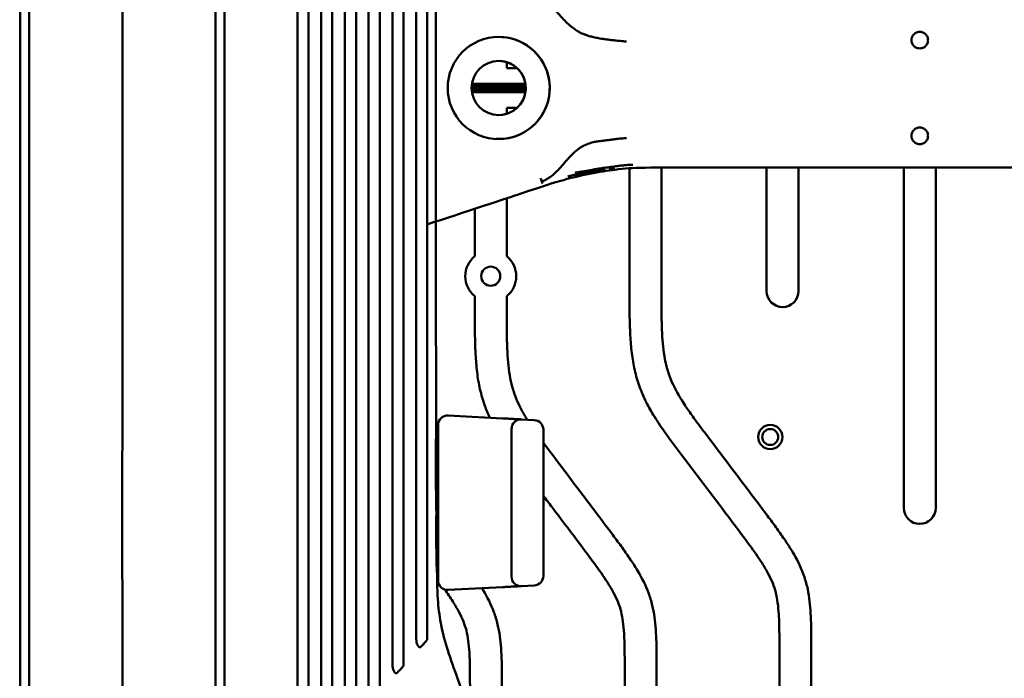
# Model space of a CAD drawing. Header units: millimetres. Extents: x 0 to 2100, y 0 to 1485.
# Tile 29 of 256: x 1117 to 1271, y 918 to 1021. Entities that reach past the tile are written whole.
import ezdxf

# ---------------------------------------------------------------- set-up
doc = ezdxf.new("R2010")
doc.units = ezdxf.units.MM
doc.header["$LTSCALE"] = 5
doc.layers.add('Sichtbar (ISO)', color=7, linetype='Continuous', lineweight=50)

msp = doc.modelspace()

# ---------------------------------------------------------------- linework, layer by layer
at = {"layer": 'Sichtbar (ISO)'}
for p, q in [((1212.707, 1017.672), (1212.707, 1017.672)), ((1193.457, 1014.139), (1193.457, 1013.177)), ((1193.457, 1013.177), (1195.114, 1013.177)), ((1196.456, 1010.177), (1187.958, 1010.177)), ((1196.456, 1010.177), (1187.958, 1010.177)), ((1187.958, 1009.977), (1196.456, 1009.977)), ((1187.958, 1009.977), (1196.456, 1009.977)), ((1196.453, 1010.265), (1187.961, 1010.265)), ((1187.961, 1009.89), (1196.453, 1009.89)), ((1196.439, 1010.465), (1187.975, 1010.465)), ((1187.975, 1009.69), (1196.439, 1009.69)), ((1196.407, 1010.727), (1188.007, 1010.727)), ((1188.007, 1009.428), (1196.407, 1009.428)), ((1193.457, 1006.977), (1193.457, 1006.015)), ((1195.114, 1006.977), (1193.457, 1006.977)), ((1212.707, 1002.493), (1212.707, 1002.493)), ((1212.707, 997.79), (1212.707, 997.79)), ((1212.707, 978.422), (1212.707, 997.492)), ((1217.707, 998.126), (1217.707, 998.126)), ((1217.707, 997.596), (1217.707, 978.422)), ((1234.207, 998.126), (1234.207, 998.126)), ((1234.207, 978.246), (1234.207, 997.595)), ((1239.207, 997.595), (1239.207, 978.246)), ((1252.707, 997.595), (1252.707, 997.619)), ((1255.707, 944.259), (1255.707, 997.619)), ((1260.707, 997.619), (1260.707, 944.259)), ((1263.707, 997.619), (1263.707, 997.595)), ((1198.967, 995.398), (1198.99, 995.328)), ((1193.457, 992.794), (1193.457, 983.7)), ((1188.457, 983.7), (1188.457, 991.148)), ((1188.457, 975.434), (1188.457, 977.455)), ((1193.457, 977.455), (1193.457, 975.434)), ((1133.207, 975.077), (1133.207, 975.077)), ((1184.285, 958.745), (1192.785, 958.299)), ((1182.707, 932.908), (1182.707, 957.247)), ((1197.785, 958.037), (1195.785, 958.142)), ((1194.207, 956.644), (1194.207, 933.511)), ((1199.207, 956.539), (1199.207, 933.616)), ((1182.707, 955.077), (1182.348, 955.077)), ((1182.707, 947.077), (1182.37, 947.077)), ((1182.707, 943.077), (1182.39, 943.077)), ((1182.707, 935.077), (1182.472, 935.077)), ((1192.785, 931.856), (1184.285, 931.41)), ((1197.785, 932.118), (1195.785, 932.013)), ((1236.207, 909.758), (1236.207, 922.19)), ((1241.207, 922.19), (1241.207, 848.364)), ((1211.957, 851.352), (1211.957, 919.202)), ((1216.957, 919.202), (1216.957, 851.352))]:
    msp.add_line(p, q, dxfattribs=at)
for centre, radius in [((1192.207, 1010.077), 8), ((1192.207, 1010.077), 4.25), ((1190.957, 980.577), 1.5), ((1234.772, 955.382), 1.9), ((1234.772, 955.382), 1.25)]:
    msp.add_circle(centre, radius, dxfattribs=at)
for centre, radius, start, end in [((1258.207, 1017.577), 1.3, 81.1058, 98.88415), ((1192.207, 1010.077), 8, 266.65504, 86.65489), ((1258.207, 1017.577), 1.3, 261.11585, 278.8942), ((1192.207, 1010.077), 4.25, 266.65513, 86.65481), ((1258.207, 1002.577), 1.3, 81.1058, 98.88415), ((1258.207, 1002.577), 1.3, 261.11585, 278.8942), ((1190.957, 980.577), 4, 128.68219, 231.31781), ((1190.957, 980.577), 4, 308.68219, 51.31781), ((1236.707, 978.246), 2.5, 180, 0), ((1184.207, 957.247), 1.5, 87, 180), ((1195.707, 956.644), 1.5, 87, 180), ((1197.707, 956.539), 1.5, 0, 87), ((1182.707, 945.077), 1.3, 90, 102.87514), ((1182.707, 945.077), 1.3, 257.65388, 270), ((1258.207, 944.259), 2.5, 180, 0), ((1184.207, 932.908), 1.5, 180, 273), ((1195.707, 933.511), 1.5, 180, 273), ((1197.707, 933.616), 1.5, 273, 0)]:
    msp.add_arc(centre, radius, start, end, dxfattribs=at)
for points, knots in [([(1133.215, 1149.643), (1133.215, 1147.875), (1133.211, 1146.099), (1133.206, 1144.349), (1133.2, 1142.233), (1133.195, 1140.155), (1133.193, 1138.168), (1133.192, 1137.131), (1133.192, 1136.118), (1133.192, 1135.101), (1133.192, 1134.037), (1133.192, 1132.968), (1133.194, 1131.877), (1133.197, 1130.947), (1133.201, 1130.002), (1133.207, 1129.07), (1133.216, 1127.646), (1133.223, 1126.182), (1133.227, 1124.731), (1133.24, 1119.908), (1133.224, 1115.233), (1133.211, 1110.402), (1133.21, 1109.818), (1133.208, 1109.233), (1133.207, 1108.645), (1133.197, 1104.526), (1133.197, 1100.35), (1133.2, 1096.083), (1133.202, 1093.177), (1133.205, 1090.228), (1133.207, 1087.216), (1133.208, 1085.418), (1133.209, 1083.6), (1133.209, 1081.76), (1133.21, 1077.128), (1133.209, 1072.361), (1133.208, 1067.452), (1133.207, 1066.242), (1133.207, 1065.025), (1133.207, 1063.798), (1133.206, 1055.83), (1133.206, 1047.497), (1133.207, 1038.815), (1133.207, 1038.581), (1133.207, 1038.347), (1133.207, 1038.113), (1133.207, 1029.178), (1133.207, 1019.876), (1133.207, 1010.077)], [0, 0, 0, 0, 0.0410213, 0.0410213, 0.0410213, 0.0905985, 0.0905985, 0.0905985, 0.1164785, 0.1164785, 0.1164785, 0.143565, 0.143565, 0.143565, 0.1666667, 0.1666667, 0.1666667, 0.2019328, 0.2019328, 0.2019328, 0.3191801, 0.3191801, 0.3191801, 0.3333333, 0.3333333, 0.3333333, 0.4324756, 0.4324756, 0.4324756, 0.5, 0.5, 0.5, 0.5402899, 0.5402899, 0.5402899, 0.6416903, 0.6416903, 0.6416903, 0.6666667, 0.6666667, 0.6666667, 0.8289595, 0.8289595, 0.8289595, 0.8333333, 0.8333333, 0.8333333, 1, 1, 1, 1]), ([(1117.207, 1010.077), (1117.203, 1044.964), (1117.203, 1064.399), (1117.196, 1087.589), (1117.195, 1089.954), (1117.193, 1094.868), (1117.192, 1097.69), (1117.188, 1102.467), (1117.187, 1104.422), (1117.183, 1108.488), (1117.179, 1112.249), (1117.168, 1118.407), (1117.159, 1121.194), (1117.144, 1125.214), (1117.136, 1127.468), (1117.116, 1129.115)], [0.000001, 0.000001, 0.000001, 0.000001, 10.4660313, 10.4660313, 11.661656, 11.661656, 12.9625433, 12.9625433, 13.993653, 13.993653, 15.0632629, 15.0632629, 16.3517055, 16.3517055, 16.9664547, 16.9664547, 16.9664547, 16.9664547]), ([(1149.207, 1010.077), (1149.21, 1044.963), (1149.21, 1064.398), (1149.218, 1087.588), (1149.218, 1089.954), (1149.221, 1094.867), (1149.222, 1097.689), (1149.225, 1102.466), (1149.227, 1104.422), (1149.231, 1108.487), (1149.234, 1112.249), (1149.246, 1118.407), (1149.255, 1121.193), (1149.269, 1125.214), (1149.277, 1127.468), (1149.297, 1129.115)], [-13.6361782, -13.6361782, -13.6361782, -13.6361782, -5.2245891, -5.2245891, -4.26365, -4.26365, -3.2180912, -3.2180912, -2.389343, -2.389343, -1.5296722, -1.5296722, -0.4940891, -0.4940891, -0.000001, -0.000001, -0.000001, -0.000001]), ([(1118.585, 1010.077), (1118.585, 1030.092), (1118.585, 1057.17), (1118.585, 1086.232), (1118.585, 1088.136), (1118.585, 1103.723), (1118.585, 1105.716), (1118.585, 1111.417), (1118.585, 1113.607), (1118.585, 1118.094), (1118.585, 1119.589), (1118.585, 1121.815), (1118.585, 1122.558), (1118.585, 1124.054), (1118.585, 1124.757), (1118.585, 1125.492)], [-13.4918231, -13.4918231, -13.4918231, -13.4918231, -5.4168025, -5.4168025, -2.208545, -2.208545, -1.743804, -1.743804, -0.8714839, -0.8714839, -0.4370887, -0.4370887, -0.2206007, -0.2206007, -0.000001, -0.000001, -0.000001, -0.000001]), ([(1147.828, 1125.492), (1147.828, 1124.752), (1147.828, 1124.045), (1147.828, 1122.539), (1147.828, 1121.791), (1147.828, 1119.55), (1147.828, 1118.055), (1147.828, 1113.614), (1147.829, 1111.363), (1147.829, 1105.585), (1147.829, 1103.669), (1147.829, 1100.453), (1147.829, 1099.313), (1147.829, 1094.351), (1147.829, 1092.365), (1147.829, 1085.344), (1147.829, 1081.169), (1147.829, 1056.322), (1147.829, 1029.831), (1147.828, 1010.077)], [0.000001, 0.000001, 0.000001, 0.000001, 0.2222326, 0.2222326, 0.4403183, 0.4403183, 0.8778662, 0.8778662, 1.7265169, 1.7265169, 2.1740173, 2.1740173, 2.419907, 2.419907, 3.2438468, 3.2438468, 4.1655493, 4.1655493, 8.5982137, 8.5982137, 8.5982137, 8.5982137]), ([(1160.657, 1010.077), (1160.657, 1017.29), (1160.657, 1024.502), (1160.657, 1038.374), (1160.657, 1046.29), (1160.657, 1057.45), (1160.655, 1104.883), (1160.657, 1116.211)], [0.000001, 0.000001, 0.000001, 0.000001, 2.1637478, 2.1637478, 4.1614154, 4.1614154, 5.3655628, 5.3655628, 5.3655628, 5.3655628]), ([(1162.397, 1116.681), (1162.397, 1109.715), (1162.397, 1089.936), (1162.397, 1044.317), (1162.397, 1013.393), (1162.397, 1010.077)], [0.000001, 0.000001, 0.000001, 0.000001, 2.0902075, 2.0902075, 3.1645534, 3.1645534, 3.1645534, 3.1645534]), ([(1164.375, 1010.077), (1164.375, 1026.296), (1164.375, 1042.515), (1164.375, 1072.905), (1164.372, 1103.287), (1164.374, 1112.149)], [0.000001, 0.000001, 0.000001, 0.000001, 4.8656796, 4.8656796, 9.1169201, 9.1169201, 9.1169201, 9.1169201]), ([(1166.115, 1112.63), (1166.115, 1107.895), (1166.115, 1098.021), (1166.115, 1049.815), (1166.115, 1029.946), (1166.115, 1010.077)], [0.000001, 0.000001, 0.000001, 0.000001, 1.4211707, 1.4211707, 2.4176483, 2.4176483, 2.4176483, 2.4176483]), ([(1169.838, 1108.574), (1169.838, 1104.618), (1169.838, 1097.521), (1169.838, 1049.013), (1169.838, 1029.545), (1169.838, 1010.077)], [0.000001, 0.000001, 0.000001, 0.000001, 1.1881518, 1.1881518, 1.9846538, 1.9846538, 1.9846538, 1.9846538]), ([(1168.098, 1010.077), (1168.098, 1029.909), (1168.098, 1049.74), (1168.098, 1087.39), (1168.096, 1102.282), (1168.097, 1108.076)], [0.000001, 0.000001, 0.000001, 0.000001, 5.9494367, 5.9494367, 11.295044, 11.295044, 11.295044, 11.295044]), ([(1171.816, 1010.077), (1171.816, 1028.322), (1171.816, 1046.568), (1171.816, 1088.109), (1171.815, 1099.191), (1171.815, 1104.006)], [0.000001, 0.000001, 0.000001, 0.000001, 5.4735231, 5.4735231, 12.4623943, 12.4623943, 12.4623943, 12.4623943]), ([(1173.556, 1104.524), (1173.556, 1101.208), (1173.556, 1095.993), (1173.556, 1047.855), (1173.556, 1028.966), (1173.556, 1010.077)], [0.000001, 0.000001, 0.000001, 0.000001, 0.9968014, 0.9968014, 1.6405108, 1.6405108, 1.6405108, 1.6405108]), ([(1175.538, 1010.077), (1175.538, 1029.544), (1175.538, 1049.011), (1175.538, 1089.191), (1175.538, 1096.321), (1175.538, 1099.926)], [0.000001, 0.000001, 0.000001, 0.000001, 5.8400109, 5.8400109, 12.0539655, 12.0539655, 12.0539655, 12.0539655]), ([(1177.278, 1100.469), (1177.278, 1099.157), (1177.279, 1097.863), (1177.279, 1092.533), (1177.278, 1084.945), (1177.278, 1051.39), (1177.278, 1030.734), (1177.278, 1010.077)], [0.000001, 0.000001, 0.000001, 0.000001, 0.3952918, 0.3952918, 1.6557656, 1.6557656, 3.6743042, 3.6743042, 3.6743042, 3.6743042]), ([(1180.997, 1096.42), (1180.996, 1095.108), (1180.996, 1093.903), (1180.998, 1088.61), (1180.997, 1081.121), (1180.997, 1046.39), (1180.997, 1028.234), (1180.997, 1010.077)], [0.000001, 0.000001, 0.000001, 0.000001, 0.3965088, 0.3965088, 1.5467662, 1.5467662, 2.8067163, 2.8067163, 2.8067163, 2.8067163]), ([(1179.257, 1010.077), (1179.257, 1028.632), (1179.257, 1047.186), (1179.257, 1085.57), (1179.256, 1092.386), (1179.257, 1095.849)], [0.000001, 0.000001, 0.000001, 0.000001, 5.5662496, 5.5662496, 11.5153187, 11.5153187, 11.5153187, 11.5153187]), ([(1198.723, 1024.207), (1198.849, 1024.135), (1198.974, 1024.058), (1199.096, 1023.978), (1199.261, 1023.87), (1199.422, 1023.756), (1199.579, 1023.636), (1199.749, 1023.506), (1199.915, 1023.369), (1200.077, 1023.227), (1200.254, 1023.071), (1200.426, 1022.909), (1200.595, 1022.742), (1200.78, 1022.559), (1200.961, 1022.371), (1201.14, 1022.179), (1201.257, 1022.053), (1201.374, 1021.926), (1201.49, 1021.798), (1201.57, 1021.712), (1201.649, 1021.624), (1201.727, 1021.538), (1201.945, 1021.298), (1202.161, 1021.059), (1202.382, 1020.824), (1202.625, 1020.567), (1202.872, 1020.316), (1203.13, 1020.077)], [0, 0, 0, 0, 0.02856997, 0.02856997, 0.02856997, 0.0669894, 0.0669894, 0.0669894, 0.10851045, 0.10851045, 0.10851045, 0.15399266, 0.15399266, 0.15399266, 0.20369106, 0.20369106, 0.20369106, 0.23628714, 0.23628714, 0.23628714, 0.2584739, 0.2584739, 0.2584739, 0.31965354, 0.31965354, 0.31965354, 0.38677276, 0.38677276, 0.38677276, 0.38677276]), ([(1203.13, 1020.077), (1203.399, 1019.829), (1203.68, 1019.593), (1203.975, 1019.379), (1204.159, 1019.246), (1204.347, 1019.121), (1204.541, 1019.005), (1204.639, 1018.946), (1204.74, 1018.889), (1204.842, 1018.835), (1205.105, 1018.697), (1205.38, 1018.576), (1205.661, 1018.468), (1205.721, 1018.445), (1205.78, 1018.423), (1205.84, 1018.401), (1206.023, 1018.336), (1206.208, 1018.275), (1206.396, 1018.219), (1206.616, 1018.154), (1206.839, 1018.096), (1207.064, 1018.042), (1207.074, 1018.04), (1207.084, 1018.037), (1207.095, 1018.035), (1207.343, 1017.976), (1207.594, 1017.924), (1207.844, 1017.878), (1208.002, 1017.849), (1208.16, 1017.823), (1208.318, 1017.799), (1208.399, 1017.787), (1208.48, 1017.776), (1208.56, 1017.764)], [0.38677276, 0.38677276, 0.38677276, 0.38677276, 0.45661253, 0.45661253, 0.45661253, 0.5, 0.5, 0.5, 0.52212764, 0.52212764, 0.52212764, 0.57906287, 0.57906287, 0.57906287, 0.59104659, 0.59104659, 0.59104659, 0.62761849, 0.62761849, 0.62761849, 0.67052329, 0.67052329, 0.67052329, 0.67250822, 0.67250822, 0.67250822, 0.72000446, 0.72000446, 0.72000446, 0.75, 0.75, 0.75, 0.76534558, 0.76534558, 0.76534558, 0.76534558]), ([(1258.006, 1018.862), (1257.905, 1018.846), (1257.805, 1018.818), (1257.55, 1018.712), (1257.406, 1018.613), (1257.176, 1018.386), (1257.076, 1018.241), (1256.941, 1017.921), (1256.907, 1017.745), (1256.907, 1017.577), (1256.907, 1017.41), (1256.941, 1017.234), (1257.076, 1016.913), (1257.176, 1016.768), (1257.406, 1016.541), (1257.55, 1016.442), (1257.805, 1016.337), (1257.905, 1016.309), (1258.006, 1016.293)], [0.6310048, 0.6310048, 0.6310048, 0.6310048, 0.66058344, 0.66058344, 0.70997686, 0.70997686, 0.76025653, 0.76025653, 0.8105362, 0.8105362, 0.8105362, 0.86081588, 0.86081588, 0.91109555, 0.91109555, 0.96048899, 0.96048899, 0.99006763, 0.99006763, 0.99006763, 0.99006763]), ([(1258.408, 1018.862), (1258.509, 1018.846), (1258.609, 1018.818), (1258.864, 1018.712), (1259.008, 1018.613), (1259.237, 1018.386), (1259.338, 1018.241), (1259.473, 1017.921), (1259.507, 1017.745), (1259.507, 1017.577), (1259.507, 1017.411), (1259.473, 1017.236), (1259.34, 1016.917), (1259.24, 1016.773), (1259.012, 1016.544), (1258.867, 1016.444), (1258.611, 1016.337), (1258.51, 1016.309), (1258.408, 1016.293)], [-0.17950676, -0.17950676, -0.17950676, -0.17950676, -0.14995111, -0.14995111, -0.10055858, -0.10055858, -0.05027929, -0.05027929, 0, 0, 0, 0.04996139, 0.04996139, 0.09992279, 0.09992279, 0.14963303, 0.14963303, 0.17950049, 0.17950049, 0.17950049, 0.17950049]), ([(1208.56, 1017.764), (1208.597, 1017.759), (1208.633, 1017.754), (1208.67, 1017.75), (1208.948, 1017.712), (1209.223, 1017.678), (1209.499, 1017.645), (1209.758, 1017.613), (1210.016, 1017.581), (1210.274, 1017.551), (1210.299, 1017.548), (1210.324, 1017.545), (1210.348, 1017.542), (1210.655, 1017.506), (1210.962, 1017.474), (1211.269, 1017.446), (1211.586, 1017.417), (1211.904, 1017.392), (1212.224, 1017.368)], [0.76534558, 0.76534558, 0.76534558, 0.76534558, 0.77232039, 0.77232039, 0.77232039, 0.82524443, 0.82524443, 0.82524443, 0.875, 0.875, 0.875, 0.87981067, 0.87981067, 0.87981067, 0.93899932, 0.93899932, 0.93899932, 1, 1, 1, 1]), ([(1117.207, 1010.077), (1117.203, 975.192), (1117.203, 955.757), (1117.196, 932.567), (1117.195, 930.201), (1117.193, 925.287), (1117.192, 922.465), (1117.188, 917.689), (1117.187, 915.733), (1117.183, 911.667), (1117.179, 907.906), (1117.168, 901.748), (1117.159, 898.961), (1117.144, 894.941), (1117.136, 892.687), (1117.116, 891.04)], [-13.6361781, -13.6361781, -13.6361781, -13.6361781, -5.2245894, -5.2245894, -4.2636503, -4.2636503, -3.2180915, -3.2180915, -2.3893432, -2.3893432, -1.5296723, -1.5296723, -0.4940891, -0.4940891, -0.000001, -0.000001, -0.000001, -0.000001]), ([(1118.585, 894.662), (1118.585, 895.403), (1118.585, 896.11), (1118.585, 897.615), (1118.585, 898.364), (1118.585, 900.605), (1118.585, 902.1), (1118.585, 906.54), (1118.585, 908.792), (1118.585, 914.569), (1118.585, 916.485), (1118.585, 919.701), (1118.585, 920.842), (1118.585, 925.803), (1118.585, 927.79), (1118.585, 934.811), (1118.585, 938.986), (1118.585, 963.833), (1118.585, 990.323), (1118.585, 1010.077)], [0.000001, 0.000001, 0.000001, 0.000001, 0.2222315, 0.2222315, 0.440316, 0.440316, 0.8778618, 0.8778618, 1.7265312, 1.7265312, 2.1740463, 2.1740463, 2.4198721, 2.4198721, 3.2435936, 3.2435936, 4.1650484, 4.1650484, 8.5965924, 8.5965924, 8.5965924, 8.5965924]), ([(1133.207, 1010.077), (1133.207, 1000.05), (1133.207, 990.56), (1133.207, 981.468), (1133.207, 981.425), (1133.207, 981.382), (1133.207, 981.34), (1133.207, 972.293), (1133.208, 963.641), (1133.207, 955.412), (1133.207, 954.504), (1133.207, 953.601), (1133.206, 952.703), (1133.205, 947.779), (1133.204, 943.011), (1133.205, 938.395), (1133.205, 936.19), (1133.206, 934.02), (1133.207, 931.885), (1133.208, 929.229), (1133.211, 926.63), (1133.213, 924.072), (1133.216, 919.481), (1133.217, 915.023), (1133.207, 910.647), (1133.206, 910.348), (1133.205, 910.05), (1133.205, 909.753), (1133.193, 904.889), (1133.176, 900.24), (1133.187, 895.423), (1133.19, 893.823), (1133.197, 892.203), (1133.207, 890.635), (1133.212, 889.853), (1133.215, 889.061), (1133.217, 888.278), (1133.22, 887.19), (1133.22, 886.12), (1133.22, 885.054), (1133.219, 884.036), (1133.219, 883.023), (1133.218, 881.987), (1133.216, 879.987), (1133.21, 877.902), (1133.205, 875.806), (1133.204, 875.088), (1133.202, 874.368), (1133.201, 873.65), (1133.199, 872.615), (1133.199, 871.57), (1133.199, 870.511)], [0, 0, 0, 0, 0.1666667, 0.1666667, 0.1666667, 0.1674487, 0.1674487, 0.1674487, 0.3333333, 0.3333333, 0.3333333, 0.3516415, 0.3516415, 0.3516415, 0.4520407, 0.4520407, 0.4520407, 0.5, 0.5, 0.5, 0.5596431, 0.5596431, 0.5596431, 0.6666667, 0.6666667, 0.6666667, 0.6739732, 0.6739732, 0.6739732, 0.7935803, 0.7935803, 0.7935803, 0.8333333, 0.8333333, 0.8333333, 0.8531578, 0.8531578, 0.8531578, 0.8806672, 0.8806672, 0.8806672, 0.9069135, 0.9069135, 0.9069135, 0.9575818, 0.9575818, 0.9575818, 0.9749617, 0.9749617, 0.9749617, 1, 1, 1, 1]), ([(1147.828, 1010.077), (1147.829, 990.063), (1147.829, 962.984), (1147.829, 933.923), (1147.829, 932.019), (1147.829, 916.432), (1147.829, 914.439), (1147.829, 908.738), (1147.828, 906.548), (1147.828, 902.06), (1147.828, 900.566), (1147.828, 898.34), (1147.828, 897.596), (1147.828, 896.1), (1147.828, 895.398), (1147.828, 894.662)], [-13.4918231, -13.4918231, -13.4918231, -13.4918231, -5.4168025, -5.4168025, -2.208545, -2.208545, -1.743804, -1.743804, -0.8714839, -0.8714839, -0.4370887, -0.4370887, -0.2206007, -0.2206007, -0.000001, -0.000001, -0.000001, -0.000001]), ([(1149.207, 1010.077), (1149.21, 975.191), (1149.21, 955.756), (1149.218, 932.566), (1149.218, 930.2), (1149.221, 925.286), (1149.222, 922.465), (1149.225, 917.688), (1149.227, 915.732), (1149.231, 911.667), (1149.234, 907.906), (1149.246, 901.748), (1149.255, 898.961), (1149.269, 894.94), (1149.277, 892.686), (1149.297, 891.04)], [0.000001, 0.000001, 0.000001, 0.000001, 10.4660313, 10.4660313, 11.661656, 11.661656, 12.9625433, 12.9625433, 13.993653, 13.993653, 15.0632629, 15.0632629, 16.3517055, 16.3517055, 16.9664547, 16.9664547, 16.9664547, 16.9664547]), ([(1160.657, 903.866), (1160.655, 913.497), (1160.657, 949.394), (1160.657, 971.79), (1160.657, 990.934), (1160.657, 1010.077)], [-6.7187021, -6.7187021, -6.7187021, -6.7187021, -5.7430962, -5.7430962, -0.000001, -0.000001, -0.000001, -0.000001]), ([(1162.397, 1010.077), (1162.397, 1006.348), (1162.397, 970.467), (1162.397, 927.279), (1162.397, 909.896), (1162.397, 903.397)], [-3.1356656, -3.1356656, -3.1356656, -3.1356656, -1.9498175, -1.9498175, -0.000001, -0.000001, -0.000001, -0.000001]), ([(1164.374, 907.945), (1164.372, 916.394), (1164.375, 944.116), (1164.375, 978.058), (1164.375, 994.068), (1164.375, 1010.077)], [-10.1824981, -10.1824981, -10.1824981, -10.1824981, -4.8028957, -4.8028957, -0.000001, -0.000001, -0.000001, -0.000001]), ([(1166.115, 1010.077), (1166.115, 1006.922), (1166.115, 977.259), (1166.115, 922.576), (1166.115, 912.409), (1166.115, 907.464)], [-2.0204854, -2.0204854, -2.0204854, -2.0204854, -1.4842044, -1.4842044, -0.000001, -0.000001, -0.000001, -0.000001]), ([(1168.097, 912.031), (1168.095, 917.539), (1168.098, 931.032), (1168.098, 971.584), (1168.098, 990.831), (1168.098, 1010.077)], [-12.1655603, -12.1655603, -12.1655603, -12.1655603, -5.7739842, -5.7739842, -0.000001, -0.000001, -0.000001, -0.000001]), ([(1169.838, 1010.077), (1169.838, 1006.262), (1169.838, 969.383), (1169.838, 922.917), (1169.838, 915.593), (1169.838, 911.535)], [-1.8925731, -1.8925731, -1.8925731, -1.8925731, -1.2189341, -1.2189341, -0.000001, -0.000001, -0.000001, -0.000001]), ([(1171.815, 916.117), (1171.814, 920.788), (1171.816, 931.381), (1171.816, 972.511), (1171.816, 991.294), (1171.816, 1010.077)], [-12.3391937, -12.3391937, -12.3391937, -12.3391937, -5.6349057, -5.6349057, -0.000001, -0.000001, -0.000001, -0.000001]), ([(1173.556, 1010.077), (1173.556, 991.708), (1173.556, 973.339), (1173.556, 924.258), (1173.556, 918.97), (1173.556, 915.6)], [-1.619407, -1.619407, -1.619407, -1.619407, -1.0133295, -1.0133295, -0.000001, -0.000001, -0.000001, -0.000001]), ([(1175.538, 920.212), (1175.537, 924.385), (1175.538, 933.33), (1175.538, 975.888), (1175.538, 992.983), (1175.538, 1010.077)], [-12.7673774, -12.7673774, -12.7673774, -12.7673774, -5.1283885, -5.1283885, -0.000001, -0.000001, -0.000001, -0.000001]), ([(1177.278, 1010.077), (1177.278, 990.48), (1177.278, 970.883), (1177.278, 936.741), (1177.278, 928.053), (1177.278, 922.38), (1177.278, 921.021), (1177.278, 919.67)], [-3.6956602, -3.6956602, -3.6956602, -3.6956602, -1.808072, -1.808072, -0.4070362, -0.4070362, -0.000001, -0.000001, -0.000001, -0.000001]), ([(1179.257, 924.304), (1179.256, 927.914), (1179.257, 935.194), (1179.257, 974.185), (1179.257, 992.131), (1179.257, 1010.077)], [-11.6974884, -11.6974884, -11.6974884, -11.6974884, -5.3837929, -5.3837929, -0.000001, -0.000001, -0.000001, -0.000001]), ([(1180.997, 1010.077), (1180.997, 991.322), (1180.997, 972.566), (1180.997, 938.277), (1180.997, 931.274), (1180.996, 926.221), (1180.996, 925.028), (1180.997, 923.735)], [-2.7935236, -2.7935236, -2.7935236, -2.7935236, -1.4794303, -1.4794303, -0.3911234, -0.3911234, -0.000001, -0.000001, -0.000001, -0.000001]), ([(1182.371, 1010.077), (1182.371, 1006.744), (1182.371, 1003.411), (1182.371, 990.077), (1182.371, 980.077), (1182.379, 965.077), (1182.383, 960.077), (1182.393, 955.077)], [0, 0, 0, 0, 1, 1, 4.0000002, 4.0000002, 5.5000033, 5.5000033, 5.5000033, 5.5000033]), ([(1258.006, 1001.293), (1257.904, 1001.309), (1257.803, 1001.337), (1257.546, 1001.444), (1257.401, 1001.544), (1257.173, 1001.773), (1257.074, 1001.917), (1256.941, 1002.236), (1256.907, 1002.411), (1256.907, 1002.577), (1256.907, 1002.745), (1256.941, 1002.921), (1257.076, 1003.241), (1257.176, 1003.386), (1257.406, 1003.613), (1257.55, 1003.712), (1257.805, 1003.818), (1257.905, 1003.846), (1258.006, 1003.862)], [0.63102339, 0.63102339, 0.63102339, 0.63102339, 0.66091352, 0.66091352, 0.71062431, 0.71062431, 0.76058643, 0.76058643, 0.81054854, 0.81054854, 0.81054854, 0.86082821, 0.86082821, 0.91110789, 0.91110789, 0.96050131, 0.96050131, 0.99007995, 0.99007995, 0.99007995, 0.99007995]), ([(1258.408, 1003.862), (1258.509, 1003.846), (1258.609, 1003.818), (1258.864, 1003.712), (1259.008, 1003.613), (1259.237, 1003.386), (1259.338, 1003.241), (1259.473, 1002.921), (1259.507, 1002.745), (1259.507, 1002.577), (1259.507, 1002.411), (1259.473, 1002.236), (1259.34, 1001.917), (1259.24, 1001.773), (1259.012, 1001.544), (1258.867, 1001.444), (1258.611, 1001.337), (1258.51, 1001.309), (1258.408, 1001.293)], [0.63105065, 0.63105065, 0.63105065, 0.63105065, 0.66060629, 0.66060629, 0.70999883, 0.70999883, 0.76027812, 0.76027812, 0.8105574, 0.8105574, 0.8105574, 0.8605188, 0.8605188, 0.91048019, 0.91048019, 0.96019043, 0.96019043, 0.99005789, 0.99005789, 0.99005789, 0.99005789]), ([(1205.669, 1001.088), (1205.775, 1001.138), (1205.884, 1001.188), (1205.998, 1001.238), (1206.127, 1001.294), (1206.262, 1001.349), (1206.404, 1001.399), (1206.444, 1001.414), (1206.485, 1001.428), (1206.526, 1001.442), (1206.619, 1001.473), (1206.715, 1001.501), (1206.813, 1001.528), (1206.949, 1001.565), (1207.091, 1001.597), (1207.235, 1001.625), (1207.339, 1001.645), (1207.445, 1001.664), (1207.551, 1001.68), (1207.593, 1001.687), (1207.636, 1001.693), (1207.678, 1001.699), (1207.833, 1001.721), (1207.99, 1001.741), (1208.148, 1001.76), (1208.308, 1001.779), (1208.47, 1001.798), (1208.632, 1001.818)], [0.6, 0.6, 0.6, 0.6, 0.62691542, 0.62691542, 0.62691542, 0.65745562, 0.65745562, 0.65745562, 0.66615809, 0.66615809, 0.66615809, 0.68579447, 0.68579447, 0.68579447, 0.71326054, 0.71326054, 0.71326054, 0.73307904, 0.73307904, 0.73307904, 0.7409319, 0.7409319, 0.7409319, 0.76948309, 0.76948309, 0.76948309, 0.79835809, 0.79835809, 0.79835809, 0.79835809]), ([(1208.632, 1001.818), (1208.637, 1001.819), (1208.642, 1001.82), (1208.647, 1001.82), (1208.651, 1001.821), (1208.656, 1001.821), (1208.66, 1001.822), (1208.828, 1001.844), (1208.999, 1001.865), (1209.17, 1001.887), (1209.345, 1001.909), (1209.52, 1001.932), (1209.697, 1001.956), (1209.867, 1001.978), (1210.038, 1002.001), (1210.211, 1002.023), (1210.273, 1002.031), (1210.335, 1002.039), (1210.398, 1002.046), (1210.499, 1002.059), (1210.602, 1002.071), (1210.704, 1002.083), (1210.86, 1002.102), (1211.018, 1002.12), (1211.176, 1002.137), (1211.327, 1002.153), (1211.479, 1002.168), (1211.632, 1002.182), (1211.78, 1002.195), (1211.93, 1002.207), (1212.081, 1002.219), (1212.138, 1002.223), (1212.196, 1002.227), (1212.253, 1002.231)], [0.79835809, 0.79835809, 0.79835809, 0.79835809, 0.79923058, 0.79923058, 0.79923058, 0.8, 0.8, 0.8, 0.82985069, 0.82985069, 0.82985069, 0.86028166, 0.86028166, 0.86028166, 0.88953048, 0.88953048, 0.88953048, 0.9, 0.9, 0.9, 0.91702002, 0.91702002, 0.91702002, 0.9428365, 0.9428365, 0.9428365, 0.96737095, 0.96737095, 0.96737095, 0.99102465, 0.99102465, 0.99102465, 1, 1, 1, 1]), ([(1198.967, 995.398), (1199.014, 995.419), (1199.06, 995.44), (1199.107, 995.461), (1199.27, 995.536), (1199.433, 995.618), (1199.599, 995.709), (1199.743, 995.788), (1199.888, 995.875), (1200.035, 995.97), (1200.063, 995.989), (1200.091, 996.007), (1200.119, 996.026), (1200.298, 996.146), (1200.48, 996.28), (1200.666, 996.432), (1200.832, 996.568), (1201.001, 996.718), (1201.175, 996.885), (1201.191, 996.901), (1201.207, 996.917), (1201.224, 996.933), (1201.409, 997.113), (1201.598, 997.312), (1201.787, 997.52), (1201.974, 997.726), (1202.162, 997.942), (1202.349, 998.158), (1202.367, 998.178), (1202.384, 998.198), (1202.402, 998.218), (1202.566, 998.408), (1202.729, 998.597), (1202.891, 998.779), (1203.064, 998.974), (1203.236, 999.161), (1203.401, 999.334), (1203.468, 999.404), (1203.534, 999.472), (1203.598, 999.537), (1203.694, 999.634), (1203.786, 999.725), (1203.876, 999.812), (1204.03, 999.96), (1204.178, 1000.093), (1204.323, 1000.216), (1204.423, 1000.301), (1204.522, 1000.38), (1204.62, 1000.455), (1204.664, 1000.489), (1204.709, 1000.521), (1204.753, 1000.553), (1204.873, 1000.639), (1204.994, 1000.719), (1205.12, 1000.795), (1205.138, 1000.806), (1205.156, 1000.816), (1205.173, 1000.827), (1205.306, 1000.905), (1205.443, 1000.978), (1205.589, 1001.049), (1205.615, 1001.062), (1205.642, 1001.075), (1205.669, 1001.088)], [0, 0, 0, 0, 0.01323587, 0.01323587, 0.01323587, 0.05961202, 0.05961202, 0.05961202, 0.1, 0.1, 0.1, 0.10766694, 0.10766694, 0.10766694, 0.15646016, 0.15646016, 0.15646016, 0.2, 0.2, 0.2, 0.20411672, 0.20411672, 0.20411672, 0.25022063, 0.25022063, 0.25022063, 0.29574385, 0.29574385, 0.29574385, 0.3, 0.3, 0.3, 0.33993827, 0.33993827, 0.33993827, 0.38271579, 0.38271579, 0.38271579, 0.4, 0.4, 0.4, 0.42569627, 0.42569627, 0.42569627, 0.46968766, 0.46968766, 0.46968766, 0.5, 0.5, 0.5, 0.51346698, 0.51346698, 0.51346698, 0.55, 0.55, 0.55, 0.55512326, 0.55512326, 0.55512326, 0.59309276, 0.59309276, 0.59309276, 0.6, 0.6, 0.6, 0.6]), ([(1180.997, 988.691), (1186.205, 990.406), (1194.5, 993.138), (1199.859, 994.903), (1200.694, 995.18), (1205.034, 996.44), (1208.126, 996.977), (1213.763, 997.681), (1214.253, 997.597), (1232.59, 997.594), (1250.971, 997.595), (1252.707, 997.595)], [0.1141738, 0.1141738, 0.1141738, 0.1141738, 0.3906939, 0.3906939, 1.7339127, 1.7339127, 6.004558, 6.004558, 12.3023517, 12.3023517, 15.3054144, 15.3054144, 15.3054144, 15.3054144]), ([(1207.581, 997.384), (1207.558, 997.38), (1207.534, 997.376), (1207.511, 997.372), (1207.5, 997.37), (1207.489, 997.368), (1207.478, 997.367), (1207.334, 997.342), (1207.196, 997.319), (1207.063, 997.295), (1206.918, 997.27), (1206.779, 997.244), (1206.648, 997.219), (1206.627, 997.215), (1206.605, 997.21), (1206.584, 997.206), (1206.461, 997.182), (1206.344, 997.159), (1206.231, 997.137), (1206.089, 997.11), (1205.953, 997.086), (1205.818, 997.063), (1205.815, 997.062), (1205.811, 997.061), (1205.808, 997.061), (1205.664, 997.036), (1205.521, 997.013), (1205.373, 996.989), (1205.275, 996.974), (1205.174, 996.958), (1205.071, 996.941), (1205.019, 996.933), (1204.968, 996.924), (1204.915, 996.915), (1204.758, 996.889), (1204.595, 996.86), (1204.424, 996.828), (1204.354, 996.815), (1204.284, 996.802), (1204.212, 996.788)], [0.35229528, 0.35229528, 0.35229528, 0.35229528, 0.35714286, 0.35714286, 0.35714286, 0.3594663, 0.3594663, 0.3594663, 0.38991952, 0.38991952, 0.38991952, 0.42310433, 0.42310433, 0.42310433, 0.42857143, 0.42857143, 0.42857143, 0.46031004, 0.46031004, 0.46031004, 0.5, 0.5, 0.5, 0.50101471, 0.50101471, 0.50101471, 0.54330169, 0.54330169, 0.54330169, 0.57142857, 0.57142857, 0.57142857, 0.58527262, 0.58527262, 0.58527262, 0.62632132, 0.62632132, 0.62632132, 0.64294137, 0.64294137, 0.64294137, 0.64294137]), ([(1208.823, 997.34), (1208.823, 997.34), (1208.823, 997.34), (1208.823, 997.34), (1208.681, 997.318), (1208.54, 997.296), (1208.4, 997.274), (1208.241, 997.249), (1208.083, 997.223), (1207.928, 997.197), (1207.905, 997.193), (1207.883, 997.189), (1207.86, 997.186), (1207.748, 997.167), (1207.637, 997.148), (1207.528, 997.129), (1207.507, 997.125), (1207.487, 997.121), (1207.466, 997.118), (1207.309, 997.09), (1207.156, 997.062), (1207.009, 997.035), (1206.872, 997.01), (1206.741, 996.986), (1206.616, 996.962)], [0.28570271, 0.28570271, 0.28570271, 0.28570271, 0.28571429, 0.28571429, 0.28571429, 0.31115785, 0.31115785, 0.31115785, 0.34005742, 0.34005742, 0.34005742, 0.34426639, 0.34426639, 0.34426639, 0.36534265, 0.36534265, 0.36534265, 0.36937352, 0.36937352, 0.36937352, 0.40008134, 0.40008134, 0.40008134, 0.42857143, 0.42857143, 0.42857143, 0.42857143]), ([(1213.226, 998.057), (1213.189, 998.055), (1213.152, 998.053), (1213.115, 998.051), (1212.964, 998.043), (1212.812, 998.034), (1212.659, 998.024), (1212.51, 998.015), (1212.36, 998.004), (1212.209, 997.993), (1212.185, 997.991), (1212.162, 997.989), (1212.138, 997.987), (1212.013, 997.977), (1211.887, 997.966), (1211.76, 997.953), (1211.609, 997.939), (1211.457, 997.923), (1211.302, 997.905), (1211.204, 997.893), (1211.104, 997.881), (1211.004, 997.868), (1210.946, 997.861), (1210.889, 997.853), (1210.831, 997.845), (1210.67, 997.823), (1210.506, 997.8), (1210.341, 997.777), (1210.173, 997.753), (1210.004, 997.728), (1209.835, 997.705), (1209.823, 997.703), (1209.811, 997.701), (1209.8, 997.7), (1209.641, 997.678), (1209.481, 997.656), (1209.323, 997.636), (1209.155, 997.614), (1208.989, 997.593), (1208.826, 997.571), (1208.751, 997.562), (1208.676, 997.552), (1208.603, 997.542), (1208.518, 997.531), (1208.435, 997.519), (1208.352, 997.507), (1208.199, 997.485), (1208.05, 997.461), (1207.904, 997.438), (1207.794, 997.42), (1207.686, 997.402), (1207.581, 997.384)], [0, 0, 0, 0, 0.00728829, 0.00728829, 0.00728829, 0.0374325, 0.0374325, 0.0374325, 0.06683234, 0.06683234, 0.06683234, 0.07142857, 0.07142857, 0.07142857, 0.09575534, 0.09575534, 0.09575534, 0.12450548, 0.12450548, 0.12450548, 0.14285714, 0.14285714, 0.14285714, 0.15333208, 0.15333208, 0.15333208, 0.18248554, 0.18248554, 0.18248554, 0.21220022, 0.21220022, 0.21220022, 0.21428571, 0.21428571, 0.21428571, 0.24223124, 0.24223124, 0.24223124, 0.2720336, 0.2720336, 0.2720336, 0.28571429, 0.28571429, 0.28571429, 0.30135939, 0.30135939, 0.30135939, 0.33033032, 0.33033032, 0.33033032, 0.35229528, 0.35229528, 0.35229528, 0.35229528]), ([(1252.707, 997.619), (1254.534, 997.619), (1256.482, 997.619), (1260.04, 997.619), (1261.874, 997.619), (1263.707, 997.619)], [-1.0673803, -1.0673803, -1.0673803, -1.0673803, -0.550001, -0.550001, -0.000001, -0.000001, -0.000001, -0.000001]), ([(1198.769, 995.929), (1198.793, 995.863), (1198.818, 995.797), (1198.841, 995.734), (1198.865, 995.671), (1198.888, 995.61), (1198.909, 995.553), (1198.93, 995.497), (1198.95, 995.445), (1198.967, 995.398)], [0, 0, 0, 0, 0.3333333, 0.3333333, 0.3333333, 0.6666667, 0.6666667, 0.6666667, 1, 1, 1, 1]), ([(1204.955, 996.64), (1204.873, 996.623), (1204.789, 996.606), (1204.704, 996.589), (1204.54, 996.555), (1204.369, 996.519), (1204.192, 996.481), (1204.143, 996.471), (1204.094, 996.46), (1204.044, 996.45), (1203.912, 996.421), (1203.777, 996.392), (1203.639, 996.361), (1203.444, 996.317), (1203.244, 996.272), (1203.038, 996.224)], [0.57142857, 0.57142857, 0.57142857, 0.57142857, 0.59213032, 0.59213032, 0.59213032, 0.63188273, 0.63188273, 0.63188273, 0.64285714, 0.64285714, 0.64285714, 0.67189225, 0.67189225, 0.67189225, 0.7126288, 0.7126288, 0.7126288, 0.7126288]), ([(1206.616, 996.962), (1206.594, 996.958), (1206.573, 996.954), (1206.552, 996.951), (1206.391, 996.92), (1206.24, 996.892), (1206.095, 996.864), (1205.981, 996.843), (1205.87, 996.821), (1205.761, 996.8), (1205.721, 996.792), (1205.681, 996.784), (1205.641, 996.777), (1205.548, 996.758), (1205.456, 996.74), (1205.363, 996.722), (1205.304, 996.71), (1205.243, 996.698), (1205.182, 996.686), (1205.108, 996.671), (1205.032, 996.656), (1204.955, 996.64)], [0.42857143, 0.42857143, 0.42857143, 0.42857143, 0.43347428, 0.43347428, 0.43347428, 0.47068389, 0.47068389, 0.47068389, 0.5, 0.5, 0.5, 0.51078029, 0.51078029, 0.51078029, 0.53571429, 0.53571429, 0.53571429, 0.55179328, 0.55179328, 0.55179328, 0.57142857, 0.57142857, 0.57142857, 0.57142857]), ([(1198.99, 995.328), (1199.004, 995.284), (1199.014, 995.243), (1199.022, 995.21), (1199.031, 995.177), (1199.038, 995.151), (1199.041, 995.132), (1199.044, 995.113), (1199.043, 995.102), (1199.041, 995.099)], [0, 0, 0, 0, 0.3333333, 0.3333333, 0.3333333, 0.6666667, 0.6666667, 0.6666667, 1, 1, 1, 1]), ([(1212.707, 978.422), (1212.707, 976.846), (1212.707, 974.475), (1212.819, 971.182), (1213.027, 968.564), (1213.47, 965.863), (1214.219, 963.269), (1215.289, 960.835), (1216.678, 958.401), (1218.562, 955.664), (1221.343, 951.962), (1224.821, 947.365), (1228.394, 942.648), (1231.326, 938.754), (1233.254, 936.032), (1234.445, 934.037), (1235.18, 932.506), (1235.674, 930.99), (1235.972, 929.349), (1236.113, 927.718), (1236.173, 926.204), (1236.204, 924.41), (1236.206, 923.093), (1236.207, 922.19)], [0, 0, 0, 0, 0.075046, 0.1129229, 0.1569453, 0.200099, 0.2431301, 0.2852442, 0.3264448, 0.3763269, 0.443263, 0.5467097, 0.6505088, 0.724752, 0.7785569, 0.809146, 0.8352317, 0.8592736, 0.8848531, 0.9145683, 0.9372192, 0.9570244, 1, 1, 1, 1]), ([(1217.707, 978.422), (1217.708, 977.145), (1217.71, 975.076), (1217.777, 972.286), (1217.911, 970.103), (1218.154, 968.097), (1218.491, 966.487), (1218.946, 964.996), (1219.771, 962.968), (1221.084, 960.778), (1222.468, 958.809), (1223.508, 957.389), (1225.251, 955.062), (1228.89, 950.243), (1232.702, 945.235), (1235.798, 941.073), (1237.125, 939.185), (1238.599, 936.89), (1239.813, 934.518), (1240.745, 931.436), (1241.071, 928.827), (1241.207, 925.55), (1241.207, 923.525), (1241.207, 922.19)], [0, 0, 0, 0, 0.0608257, 0.0985275, 0.1329671, 0.1649618, 0.1947283, 0.2111858, 0.2391865, 0.2987194, 0.3323121, 0.3537806, 0.3823973, 0.4706436, 0.6409893, 0.6818033, 0.7173771, 0.750735, 0.8116004, 0.8437163, 0.9035957, 0.9364005, 1, 1, 1, 1]), ([(1188.457, 975.434), (1188.457, 973.858), (1188.457, 971.487), (1188.569, 968.194), (1188.777, 965.576), (1189.22, 962.875), (1189.912, 960.478), (1190.528, 959.017), (1190.819, 958.402)], [0, 0, 0, 0, 0.07504599, 0.11292292, 0.15694532, 0.20009904, 0.24313014, 0.2755008, 0.2755008, 0.2755008, 0.2755008]), ([(1193.457, 975.434), (1193.458, 974.157), (1193.46, 972.088), (1193.527, 969.298), (1193.661, 967.115), (1193.904, 965.109), (1194.241, 963.499), (1194.696, 962.008), (1195.41, 960.253), (1196.173, 958.906), (1196.683, 958.095)], [0, 0, 0, 0, 0.06082574, 0.09852746, 0.13296707, 0.16496184, 0.19472835, 0.21118575, 0.2391865, 0.28475259, 0.28475259, 0.28475259, 0.28475259]), ([(1195.779, 958.142), (1195.769, 958.143), (1195.714, 958.146), (1195.585, 958.152), (1195.486, 958.158), (1195.485, 958.158)], [0.04106913, 0.04106913, 0.04106913, 0.04106913, 0.14285714, 0.28571429, 0.28661341, 0.28661341, 0.28661341, 0.28661341]), ([(1182.348, 955.077), (1182.349, 954.853), (1182.349, 954.629), (1182.349, 954.405), (1182.351, 953.734), (1182.352, 953.064), (1182.354, 952.396), (1182.355, 952.043), (1182.356, 951.691), (1182.356, 951.339), (1182.358, 950.802), (1182.359, 950.265), (1182.361, 949.729), (1182.362, 949.323), (1182.364, 948.918), (1182.365, 948.513), (1182.367, 948.034), (1182.369, 947.555), (1182.37, 947.077)], [0, 0, 0, 0, 0.0834062, 0.0834062, 0.0834062, 0.3333333, 0.3333333, 0.3333333, 0.4651899, 0.4651899, 0.4651899, 0.6666667, 0.6666667, 0.6666667, 0.8193522, 0.8193522, 0.8193522, 1, 1, 1, 1]), ([(1199.207, 954.475), (1199.553, 954.008), (1201.013, 952.058), (1204.64, 947.255), (1208.452, 942.247), (1211.548, 938.085), (1212.875, 936.197), (1214.349, 933.902), (1215.563, 931.53), (1216.495, 928.448), (1216.821, 925.839), (1216.957, 922.562), (1216.957, 920.537), (1216.957, 919.202)], [0.35473763, 0.35473763, 0.35473763, 0.35473763, 0.38239728, 0.47064356, 0.64098929, 0.68180329, 0.71737714, 0.75073498, 0.81160036, 0.84371626, 0.90359571, 0.93640046, 1, 1, 1, 1]), ([(1199.207, 946.18), (1199.66, 945.581), (1201.43, 943.242), (1204.144, 939.66), (1207.076, 935.766), (1209.004, 933.044), (1210.195, 931.049), (1210.93, 929.518), (1211.424, 928.002), (1211.722, 926.361), (1211.863, 924.73), (1211.923, 923.216), (1211.954, 921.422), (1211.956, 920.104), (1211.957, 919.202)], [0.51097317, 0.51097317, 0.51097317, 0.51097317, 0.54670974, 0.6505088, 0.72475204, 0.77855695, 0.809146, 0.83523166, 0.85927362, 0.88485306, 0.9145683, 0.93721924, 0.95702441, 1, 1, 1, 1]), ([(1182.39, 943.077), (1182.396, 941.782), (1182.405, 940.33), (1182.426, 938.09), (1182.437, 937.161), (1182.456, 935.906), (1182.463, 935.487), (1182.472, 935.077)], [-0.7499445, -0.7499445, -0.7499445, -0.7499445, -0.37179155, -0.37179155, -0.12317004, -0.12317004, -0.000001, -0.000001, -0.000001, -0.000001]), ([(1182.511, 935.077), (1182.539, 933.379), (1182.573, 931.679), (1182.743, 928.71), (1182.9, 927.43), (1183.424, 924.702), (1183.804, 923.288), (1184.691, 920.482), (1185.199, 919.071), (1187.209, 913.458), (1188.66, 909.288), (1191.443, 901.245), (1192.776, 897.382), (1194.825, 891.667), (1195.523, 889.781), (1196.824, 885.796), (1197.46, 883.608), (1197.609, 881.148)], [0, 0, 0, 0, 0.5096839, 0.5096839, 0.8943676, 0.8943676, 1.3788909, 1.3788909, 1.9280909, 1.9280909, 3.5737149, 3.5737149, 5.1089492, 5.1089492, 5.8751964, 5.8751964, 6.6547834, 6.6547834, 6.6547834, 6.6547834]), ([(1183.735, 931.484), (1184.167, 930.874), (1184.951, 929.726), (1185.945, 928.061), (1186.68, 926.53), (1187.174, 925.014), (1187.472, 923.373), (1187.613, 921.742), (1187.673, 920.228), (1187.704, 918.434), (1187.706, 917.116), (1187.707, 916.214)], [0.74300343, 0.74300343, 0.74300343, 0.74300343, 0.77855694, 0.809146, 0.83523166, 0.85927361, 0.88485306, 0.9145683, 0.93721924, 0.95702441, 1, 1, 1, 1]), ([(1189.585, 931.688), (1189.646, 931.588), (1190.366, 930.392), (1191.313, 928.542), (1192.245, 925.46), (1192.571, 922.851), (1192.707, 919.574), (1192.707, 917.549), (1192.707, 916.214)], [0.74517802, 0.74517802, 0.74517802, 0.74517802, 0.75073498, 0.81160036, 0.84371626, 0.90359571, 0.93640046, 1, 1, 1, 1]), ([(1195.485, 931.997), (1195.486, 931.997), (1195.585, 932.002), (1195.714, 932.009), (1195.769, 932.012), (1195.779, 932.012)], [0.71338568, 0.71338568, 0.71338568, 0.71338568, 0.71428571, 0.85714286, 0.95893955, 0.95893955, 0.95893955, 0.95893955]), ([(1180.016, 922.495), (1179.995, 922.472), (1179.972, 922.454), (1179.923, 922.43), (1179.899, 922.424), (1179.839, 922.42), (1179.805, 922.427), (1179.723, 922.461), (1179.672, 922.499), (1179.556, 922.63), (1179.49, 922.74), (1179.358, 923.091), (1179.319, 923.309), (1179.264, 923.75), (1179.257, 924.034), (1179.257, 924.304)], [-0.25124489, -0.25124489, -0.25124489, -0.25124489, -0.23646386, -0.23646386, -0.22289415, -0.22289415, -0.20331925, -0.20331925, -0.17387517, -0.17387517, -0.13387157, -0.13387157, -0.0811035, -0.0811035, -0.000001, -0.000001, -0.000001, -0.000001]), ([(1180.016, 922.495), (1180.165, 922.657), (1180.313, 922.82), (1180.611, 923.146), (1180.76, 923.308), (1180.908, 923.471)], [0.00000199, 0.00000199, 0.00000199, 0.00000199, 0.07286001, 0.07286001, 0.14571801, 0.14571801, 0.14571801, 0.14571801]), ([(1180.908, 923.471), (1180.923, 923.487), (1180.936, 923.505), (1180.959, 923.546), (1180.969, 923.568), (1180.991, 923.637), (1180.997, 923.686), (1180.997, 923.735)], [0.000001, 0.000001, 0.000001, 0.000001, 0.007229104, 0.007229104, 0.014516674, 0.014516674, 0.02922976, 0.02922976, 0.02922976, 0.02922976]), ([(1176.301, 918.43), (1176.279, 918.406), (1176.255, 918.388), (1176.204, 918.363), (1176.179, 918.357), (1176.118, 918.354), (1176.084, 918.362), (1176.002, 918.397), (1175.951, 918.435), (1175.836, 918.564), (1175.771, 918.673), (1175.638, 919.022), (1175.6, 919.238), (1175.546, 919.667), (1175.538, 919.946), (1175.538, 920.212)], [-0.23968783, -0.23968783, -0.23968783, -0.23968783, -0.22523133, -0.22523133, -0.21207502, -0.21207502, -0.1938829, -0.1938829, -0.16669204, -0.16669204, -0.12969241, -0.12969241, -0.07960698, -0.07960698, -0.000001, -0.000001, -0.000001, -0.000001]), ([(1176.301, 918.43), (1176.449, 918.592), (1176.597, 918.754), (1176.894, 919.079), (1177.042, 919.241), (1177.19, 919.403)], [0.00000185, 0.00000185, 0.00000185, 0.00000185, 0.07251187, 0.07251187, 0.14502187, 0.14502187, 0.14502187, 0.14502187]), ([(1177.19, 919.403), (1177.205, 919.42), (1177.218, 919.438), (1177.241, 919.479), (1177.251, 919.501), (1177.273, 919.571), (1177.278, 919.621), (1177.278, 919.67)], [0.000001, 0.000001, 0.000001, 0.000001, 0.007263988, 0.007263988, 0.014637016, 0.014637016, 0.029518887, 0.029518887, 0.029518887, 0.029518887])]:
    msp.add_open_spline(points, degree=3, knots=knots, dxfattribs=at)
for points in [[(1182.393, 1065.077), (1182.359, 1046.744), (1182.371, 1028.411), (1182.371, 1010.077)], [(1210.379, 997.558), (1210.067, 997.52), (1209.756, 997.478), (1209.445, 997.433)], [(1263.707, 997.595), (1269.707, 997.595), (1275.707, 997.595), (1281.707, 997.595)], [(1192.785, 958.299), (1193.009, 958.287), (1193.234, 958.276), (1193.451, 958.264)], [(1194.076, 958.231), (1193.876, 958.242), (1193.665, 958.253), (1193.451, 958.264)], [(1194.076, 958.231), (1194.281, 958.221), (1194.475, 958.211), (1194.652, 958.201)], [(1195.121, 958.177), (1194.983, 958.184), (1194.825, 958.192), (1194.652, 958.201)], [(1195.121, 958.177), (1195.264, 958.169), (1195.387, 958.163), (1195.485, 958.158)], [(1182.414, 947.077), (1182.419, 945.744), (1182.425, 944.411), (1182.433, 943.077)], [(1182.549, 933.122), (1182.602, 933.05), (1182.654, 932.979), (1182.707, 932.907)], [(1193.451, 931.89), (1193.234, 931.879), (1193.009, 931.867), (1192.785, 931.856)], [(1193.451, 931.89), (1193.665, 931.902), (1193.876, 931.913), (1194.076, 931.923)], [(1194.652, 931.953), (1194.475, 931.944), (1194.281, 931.934), (1194.076, 931.923)], [(1194.652, 931.953), (1194.825, 931.962), (1194.983, 931.971), (1195.121, 931.978)], [(1195.485, 931.997), (1195.387, 931.992), (1195.264, 931.985), (1195.121, 931.978)]]:
    msp.add_open_spline(points, degree=3, dxfattribs=at)

doc.saveas('drawing.dxf')
